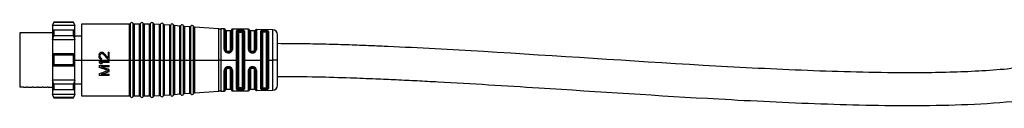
# Model space of a CAD drawing. Header units: millimetres. Extents: x -1015 to 3525, y 357 to 841.
# Tile 3 of 20: x -791 to -595, y 570 to 587. Entities that reach past the tile are written whole.
import ezdxf

# ---------------------------------------------------------------- set-up
doc = ezdxf.new("R2010")
doc.units = ezdxf.units.MM

# ---------------------------------------------------------------- blocks, each defined once
blk = doc.blocks.new('Drawing View2')
at = {"color": 7, "linetype": 'Continuous', "lineweight": 25}
for p, q in [((-206.45, 3.7), (-206.75, 3.2)), ((-206.75, 3.09), (-206.45, 3.64)), ((-206.75, 3.2), (-206.75, 3.09)), ((-202.25, 3.09), (-206.75, 3.09)), ((-206.75, 3.09), (-206.75, 1.95)), ((-206.45, 2.12), (-206.75, 1.95)), ((-202.55, 3.7), (-206.45, 3.7)), ((-206.45, 3.7), (-206.45, 3.64)), ((-202.55, 3.64), (-206.45, 3.64)), ((-206.45, 2.12), (-206.45, 1.5)), ((-202.55, 2.12), (-206.45, 2.12)), ((-202.25, 3.2), (-202.55, 3.7)), ((-202.55, 3.64), (-202.55, 3.7)), ((-202.55, 3.64), (-202.25, 3.09)), ((-202.55, 1.5), (-202.55, 2.12)), ((-202.25, 1.95), (-202.55, 2.12)), ((-202.25, 3.09), (-202.25, 3.2)), ((-202.25, 1.95), (-202.25, 3.09)), ((-191.41, 3.35), (-200.95, 3.35)), ((-200.95, 3.35), (-200.95, -3.8)), ((-191.41, -3.67), (-191.41, 3.35)), ((-191.22, -3.8), (-191.22, 3.47)), ((-190.68, -3.66), (-190.68, 3.47)), ((-189.41, 3.35), (-190.49, 3.35)), ((-190.49, 3.35), (-190.49, -3.66)), ((-189.41, -3.67), (-189.41, 3.35)), ((-189.22, -3.8), (-189.22, 3.47)), ((-188.68, -3.66), (-188.68, 3.47)), ((-187.41, 3.35), (-188.49, 3.35)), ((-188.49, 3.35), (-188.49, -3.66)), ((-187.41, -3.67), (-187.41, 3.35)), ((-187.22, -3.8), (-187.22, 3.47)), ((-186.67, -3.66), (-186.67, 3.45)), ((-185.41, 3.24), (-186.49, 3.32)), ((-186.49, 3.32), (-186.49, -3.66)), ((-185.41, -3.66), (-185.41, 3.24)), ((-185.22, -3.8), (-185.22, 3.35)), ((-184.67, -3.66), (-184.67, 3.31)), ((-183.41, 3.1), (-184.49, 3.18)), ((-184.49, 3.18), (-184.49, -3.66)), ((-183.41, -3.66), (-183.41, 3.1)), ((-183.22, -3.8), (-183.22, 3.2)), ((-182.67, -3.66), (-182.67, 3.17)), ((-181.41, 2.96), (-182.49, 3.03)), ((-182.49, 3.03), (-182.49, -3.66)), ((-181.41, -3.66), (-181.41, 2.96)), ((-181.22, -3.8), (-181.22, 3.06)), ((-180.67, -3.66), (-180.67, 3.02)), ((-179.41, 2.81), (-180.49, 2.89)), ((-180.49, 2.89), (-180.49, -3.66)), ((-179.41, -3.66), (-179.41, 2.81)), ((-179.22, -3.8), (-179.22, 2.92)), ((-178.67, -3.66), (-178.67, 2.88)), ((-173.67, 2.4), (-178.49, 2.75)), ((-178.49, 2.75), (-178.49, -3.66)), ((-173.67, -3.66), (-173.67, 2.4)), ((-172.55, 2.37), (-173.23, 2.39)), ((-173.23, 2.39), (-173.23, -3.66)), ((-172.55, -1.67), (-172.55, 2.37)), ((-172.35, 2.19), (-172.35, -1.73)), ((-171.35, 2), (-172.15, 2)), ((-172.15, 2), (-172.15, -1.8)), ((-171.35, -1.8), (-171.35, 2)), ((-171.15, -1.74), (-171.15, 2.17)), ((-167.73, 2.3), (-170.95, 2.35)), ((-170.95, 2.35), (-170.95, -1.68)), ((-169.45, 1.93), (-169.45, 1.96)), ((-169.25, 1.96), (-169.45, 1.96)), ((-167.73, -1.7), (-167.73, 2.3)), ((-167.54, 2.15), (-167.54, -1.75)), ((-166.55, 2), (-167.35, 2)), ((-167.35, 2), (-167.35, -1.8)), ((-166.55, -1.8), (-166.55, 2)), ((-166.36, -1.75), (-166.36, 2.13)), ((-162.93, 2.22), (-166.17, 2.27)), ((-166.17, 2.27), (-166.17, -1.7)), ((-164.45, 2.09), (-164.65, 2.09)), ((-162.93, -3.8), (-162.93, 2.22)), ((-213.25, 1.6), (-213.25, -9.2)), ((-212.1, 1.6), (-213.25, 1.6)), ((-211.29, 1.6), (-212.1, 1.6)), ((-211.1, 1.6), (-211.29, 1.6)), ((-210.29, 1.6), (-211.1, 1.6)), ((-210.1, 1.6), (-210.29, 1.6)), ((-209.29, 1.6), (-210.1, 1.6)), ((-209.1, 1.6), (-209.29, 1.6)), ((-208.29, 1.6), (-209.1, 1.6)), ((-208.1, 1.6), (-208.29, 1.6)), ((-207.29, 1.6), (-208.1, 1.6)), ((-207.1, 1.6), (-207.29, 1.6)), ((-206.75, 1.6), (-207.1, 1.6)), ((-206.75, 1.95), (-206.75, 0.19)), ((-206.75, 0.19), (-206.45, 1.02)), ((-202.25, 0.19), (-206.75, 0.19)), ((-206.75, 0.19), (-206.75, -2.55)), ((-206.45, 1.5), (-206.45, 1.02)), ((-202.55, 1.02), (-206.45, 1.02)), ((-202.55, 1.02), (-202.55, 1.5)), ((-202.55, 1.02), (-202.25, 0.19)), ((-202.25, 0.19), (-202.25, 1.95)), ((-200.95, 0.93), (-202.25, 0.93)), ((-202.25, -2.55), (-202.25, 0.19)), ((-170.14, -3.8), (-170.14, 1.96)), ((-169.95, -9.4), (-169.95, 1.8)), ((-169.75, 1.64), (-169.75, -9.24)), ((-169.45, 1.93), (-169.25, 1.93)), ((-169.45, 1.74), (-169.25, 1.74)), ((-168.95, -9.24), (-168.95, 1.64)), ((-168.76, 1.79), (-168.76, -3.66)), ((-168.56, 1.93), (-168.56, -3.65)), ((-165.32, -3.8), (-165.32, 1.91)), ((-165.14, -9.39), (-165.14, 1.79)), ((-164.95, 1.67), (-164.95, -3.8)), ((-164.65, 1.93), (-164.65, 1.76)), ((-164.45, 1.92), (-164.65, 1.93)), ((-164.45, 1.76), (-164.65, 1.76)), ((-164.45, 1.92), (-164.45, 1.76)), ((-164.15, -3.8), (-164.15, 1.67)), ((-163.97, 1.78), (-163.97, -3.66)), ((-163.78, 1.89), (-163.78, -3.65)), ((-161.95, -3.8), (-161.95, 1.22)), ((-172.55, -1.67), (-172.53, -1.8)), ((-172.36, -1.81), (-172.35, -1.8)), ((-172.34, -1.83), (-172.36, -1.81)), ((-172.34, -1.83), (-172.35, -1.73)), ((-172.34, -1.8), (-172.34, -1.83)), ((-171.19, -1.93), (-171.17, -1.92)), ((-171.19, -1.93), (-171.17, -1.92)), ((-171.17, -1.88), (-171.18, -1.92)), ((-171.17, -1.88), (-171.18, -1.92)), ((-171.01, -1.95), (-170.95, -1.68)), ((-206.75, -2.55), (-206.75, -5.05)), ((-206.45, -2.87), (-206.75, -2.55)), ((-202.25, -2.55), (-206.75, -2.55)), ((-206.45, -2.87), (-206.45, -3.8)), ((-202.55, -2.87), (-206.45, -2.87)), ((-206.45, -3.8), (-206.45, -4.73)), ((-202.25, -2.55), (-202.55, -2.87)), ((-202.55, -3.8), (-202.55, -2.87)), ((-202.55, -4.73), (-202.55, -3.8)), ((-202.25, -5.05), (-202.25, -2.55)), ((-202.25, -3.8), (-200.95, -3.8)), ((-200.95, -3.8), (-200.95, -10.95)), ((-200.95, -3.8), (-191.41, -3.8)), ((-197.45, -2.86), (-197.45, -3.02)), ((-197.24, -3.07), (-197.24, -2.9)), ((-196.98, -2.23), (-196.9, -2.23)), ((-196.9, -2.48), (-196.98, -2.48)), ((-196.98, -3.69), (-196.98, -3.48)), ((-195.66, -3.73), (-196.73, -2.57)), ((-195.66, -3.4), (-196.6, -2.36)), ((-195.66, -2.23), (-195.66, -3.4)), ((-195.66, -2.23), (-195.45, -2.23)), ((-195.45, -3.73), (-195.66, -3.73)), ((-195.45, -3.73), (-195.45, -2.23)), ((-191.41, -3.8), (-191.41, -3.67)), ((-191.22, -3.8), (-191.41, -3.8)), ((-191.41, -10.95), (-191.41, -3.8)), ((-191.22, -3.8), (-190.95, -3.8)), ((-191.22, -11.07), (-191.22, -3.8)), ((-190.95, -3.8), (-190.68, -3.8)), ((-190.68, -3.8), (-190.68, -3.66)), ((-190.49, -3.8), (-190.68, -3.8)), ((-190.68, -11.07), (-190.68, -3.8)), ((-190.49, -3.66), (-190.49, -3.8)), ((-190.49, -3.8), (-189.41, -3.8)), ((-190.49, -3.8), (-190.49, -10.95)), ((-189.41, -3.8), (-189.41, -3.67)), ((-189.22, -3.8), (-189.41, -3.8)), ((-189.41, -10.95), (-189.41, -3.8)), ((-189.22, -3.8), (-188.95, -3.8)), ((-189.22, -11.07), (-189.22, -3.8)), ((-188.95, -3.8), (-188.68, -3.8)), ((-188.68, -3.8), (-188.68, -3.66)), ((-188.49, -3.8), (-188.68, -3.8)), ((-188.68, -11.07), (-188.68, -3.8)), ((-188.49, -3.66), (-188.49, -3.8)), ((-188.49, -3.8), (-187.41, -3.8)), ((-188.49, -3.8), (-188.49, -10.95)), ((-187.41, -3.8), (-187.41, -3.67)), ((-187.22, -3.8), (-187.41, -3.8)), ((-187.41, -10.95), (-187.41, -3.8)), ((-187.22, -3.8), (-186.95, -3.8)), ((-187.22, -11.07), (-187.22, -3.8)), ((-186.95, -3.8), (-186.67, -3.8)), ((-186.67, -3.8), (-186.67, -3.66)), ((-186.49, -3.8), (-186.67, -3.8)), ((-186.67, -11.05), (-186.67, -3.8)), ((-186.49, -3.66), (-186.49, -3.8)), ((-186.49, -3.8), (-185.41, -3.8)), ((-186.49, -3.8), (-186.49, -10.92)), ((-185.41, -3.8), (-185.41, -3.66)), ((-185.39, -3.8), (-185.41, -3.8)), ((-185.41, -10.84), (-185.41, -3.8)), ((-185.22, -3.8), (-185.39, -3.8)), ((-185.22, -3.8), (-184.95, -3.8)), ((-185.22, -10.95), (-185.22, -3.8)), ((-184.95, -3.8), (-184.67, -3.8)), ((-184.67, -3.8), (-184.67, -3.66)), ((-184.49, -3.8), (-184.67, -3.8)), ((-184.67, -10.91), (-184.67, -3.8)), ((-184.49, -3.66), (-184.49, -3.8)), ((-184.49, -3.8), (-183.41, -3.8)), ((-184.49, -3.8), (-184.49, -10.78)), ((-183.41, -3.8), (-183.41, -3.66)), ((-183.39, -3.8), (-183.41, -3.8)), ((-183.41, -10.7), (-183.41, -3.8)), ((-183.22, -3.8), (-183.39, -3.8)), ((-183.22, -3.8), (-182.95, -3.8)), ((-183.22, -10.8), (-183.22, -3.8)), ((-182.95, -3.8), (-182.67, -3.8)), ((-182.67, -3.8), (-182.67, -3.66)), ((-182.49, -3.8), (-182.67, -3.8)), ((-182.67, -10.77), (-182.67, -3.8)), ((-182.49, -3.66), (-182.49, -3.8)), ((-182.49, -3.8), (-181.41, -3.8)), ((-182.49, -3.8), (-182.49, -10.63)), ((-181.41, -3.8), (-181.41, -3.66)), ((-181.39, -3.8), (-181.41, -3.8)), ((-181.41, -10.56), (-181.41, -3.8)), ((-181.22, -3.8), (-181.39, -3.8)), ((-181.22, -3.8), (-180.95, -3.8)), ((-181.22, -10.66), (-181.22, -3.8)), ((-180.95, -3.8), (-180.67, -3.8)), ((-180.67, -3.8), (-180.67, -3.66)), ((-180.49, -3.8), (-180.67, -3.8)), ((-180.67, -10.62), (-180.67, -3.8)), ((-180.49, -3.66), (-180.49, -3.8)), ((-180.49, -3.8), (-179.41, -3.8)), ((-180.49, -3.8), (-180.49, -10.49)), ((-179.41, -3.8), (-179.41, -3.66)), ((-179.39, -3.8), (-179.41, -3.8)), ((-179.41, -10.41), (-179.41, -3.8)), ((-179.22, -3.8), (-179.39, -3.8)), ((-179.22, -3.8), (-178.95, -3.8)), ((-179.22, -10.52), (-179.22, -3.8)), ((-178.95, -3.8), (-178.67, -3.8)), ((-178.67, -3.8), (-178.67, -3.66)), ((-178.49, -3.8), (-178.67, -3.8)), ((-178.67, -10.48), (-178.67, -3.8)), ((-178.49, -3.66), (-178.49, -3.8)), ((-178.49, -3.8), (-173.67, -3.8)), ((-178.49, -3.8), (-178.49, -10.35)), ((-173.67, -3.8), (-173.67, -3.66)), ((-173.23, -3.8), (-173.67, -3.8)), ((-173.67, -10), (-173.67, -3.8)), ((-173.23, -3.66), (-173.23, -3.8)), ((-173.23, -3.8), (-170.14, -3.8)), ((-173.23, -3.8), (-173.23, -9.99)), ((-171.93, -2.21), (-171.85, -2.22)), ((-171.65, -2.09), (-171.85, -2.09)), ((-171.85, -2.23), (-171.65, -2.23)), ((-171.65, -2.22), (-171.54, -2.21)), ((-171.35, -2.12), (-171.33, -2.11)), ((-170.14, -9.56), (-170.14, -3.8)), ((-168.76, -3.66), (-168.76, -9.39)), ((-168.56, -3.65), (-168.56, -3.8)), ((-168.56, -3.8), (-165.32, -3.8)), ((-168.56, -3.8), (-168.56, -9.53)), ((-166.85, -2.09), (-167.05, -2.09)), ((-167.05, -2.23), (-166.85, -2.23)), ((-167.05, -2.38), (-166.85, -2.38)), ((-165.32, -9.51), (-165.32, -3.8)), ((-164.95, -3.8), (-164.95, -9.27)), ((-164.15, -9.27), (-164.15, -3.8)), ((-163.97, -3.66), (-163.97, -9.38)), ((-163.78, -3.65), (-163.78, -3.8)), ((-163.78, -3.8), (-162.93, -3.8)), ((-163.78, -3.8), (-163.78, -9.49)), ((-162.93, -3.93), (-162.93, -3.8)), ((-161.95, -3.8), (-162.93, -3.8)), ((-161.95, -8.82), (-161.95, -3.8)), ((-206.75, -5.05), (-206.45, -4.73)), ((-202.25, -5.05), (-206.75, -5.05)), ((-206.75, -5.05), (-206.75, -7.79)), ((-202.55, -4.73), (-206.45, -4.73)), ((-202.55, -4.73), (-202.25, -5.05)), ((-202.25, -7.79), (-202.25, -5.05)), ((-197.45, -4.07), (-195.45, -4.07)), ((-197.45, -4.07), (-197.45, -4.32)), ((-197.45, -4.9), (-195.45, -4.9)), ((-197.45, -4.9), (-197.45, -5.27)), ((-196.81, -4.57), (-197.15, -4.57)), ((-195.45, -4.32), (-197.11, -4.32)), ((-195.45, -5.15), (-197.02, -5.15)), ((-195.45, -4.32), (-195.45, -4.07)), ((-195.45, -5.15), (-195.45, -4.9)), ((-195.45, -6.07), (-195.45, -5.73)), ((-172.53, -5.72), (-172.55, -5.86)), ((-172.55, -9.97), (-172.55, -5.86)), ((-172.34, -5.7), (-172.36, -5.72)), ((-172.34, -5.7), (-172.36, -5.72)), ((-172.34, -5.73), (-172.36, -5.71)), ((-172.35, -5.8), (-172.34, -5.7)), ((-172.35, -5.8), (-172.35, -9.79)), ((-172.34, -5.7), (-172.34, -5.72)), ((-172.14, -5.4), (-172.18, -5.43)), ((-172.15, -5.73), (-172.15, -9.6)), ((-171.85, -5.31), (-171.93, -5.31)), ((-171.65, -5.3), (-171.85, -5.3)), ((-171.85, -5.44), (-171.65, -5.44)), ((-171.54, -5.32), (-171.65, -5.31)), ((-171.33, -5.42), (-171.35, -5.4)), ((-171.35, -9.6), (-171.35, -5.73)), ((-171.2, -5.59), (-171.18, -5.6)), ((-171.2, -5.59), (-171.18, -5.6)), ((-171.18, -5.6), (-171.18, -5.64)), ((-171.18, -5.64), (-171.18, -5.63)), ((-171.15, -9.77), (-171.15, -5.79)), ((-170.95, -5.85), (-170.95, -9.95)), ((-167.73, -9.9), (-167.73, -5.83)), ((-167.54, -5.78), (-167.54, -9.75)), ((-167.35, -5.73), (-167.35, -9.6)), ((-166.85, -5.14), (-167.05, -5.14)), ((-166.85, -5.3), (-167.05, -5.3)), ((-167.05, -5.31), (-167.05, -5.3)), ((-167.05, -5.44), (-166.85, -5.44)), ((-166.55, -9.6), (-166.55, -5.73)), ((-166.36, -9.73), (-166.36, -5.78)), ((-166.17, -5.82), (-166.17, -9.87)), ((-162.93, -9.82), (-162.93, -3.93)), ((-202.25, -7.79), (-206.75, -7.79)), ((-206.45, -8.62), (-206.75, -7.79)), ((-206.75, -7.79), (-206.75, -9.55)), ((-202.25, -7.79), (-202.55, -8.62)), ((-202.25, -9.55), (-202.25, -7.79)), ((-197.45, -6.52), (-197.45, -6.9)), ((-195.45, -6.9), (-197.45, -6.9)), ((-197.02, -6.65), (-195.45, -6.65)), ((-195.45, -6.9), (-195.45, -6.65)), ((-212.49, -9.2), (-213.25, -9.2)), ((-212.49, -9.2), (-211.9, -9.2)), ((-211.6, -9.2), (-211.9, -9.2)), ((-211.6, -9.2), (-210.79, -9.2)), ((-210.6, -9.2), (-210.79, -9.2)), ((-210.6, -9.2), (-209.79, -9.2)), ((-209.6, -9.2), (-209.79, -9.2)), ((-209.6, -9.2), (-208.79, -9.2)), ((-208.6, -9.2), (-208.79, -9.2)), ((-208.6, -9.2), (-207.79, -9.2)), ((-207.6, -9.2), (-207.79, -9.2)), ((-207.6, -9.2), (-206.75, -9.2)), ((-206.75, -9.55), (-206.45, -9.72)), ((-206.75, -9.55), (-206.75, -10.69)), ((-202.55, -8.62), (-206.45, -8.62)), ((-206.45, -8.62), (-206.45, -9.1)), ((-206.45, -9.1), (-206.45, -9.72)), ((-202.55, -9.72), (-206.45, -9.72)), ((-202.55, -9.1), (-202.55, -8.62)), ((-202.55, -9.72), (-202.55, -9.1)), ((-202.55, -9.72), (-202.25, -9.55)), ((-202.25, -8.52), (-200.95, -8.52)), ((-202.25, -10.69), (-202.25, -9.55)), ((-172.15, -9.6), (-171.35, -9.6)), ((-169.25, -9.34), (-169.45, -9.34)), ((-169.45, -9.56), (-169.45, -9.53)), ((-169.25, -9.53), (-169.45, -9.53)), ((-169.45, -9.56), (-169.25, -9.56)), ((-169.25, -9.53), (-169.25, -9.56)), ((-167.35, -9.6), (-166.55, -9.6)), ((-164.65, -9.36), (-164.45, -9.36)), ((-164.65, -9.53), (-164.65, -9.36)), ((-164.65, -9.53), (-164.45, -9.52)), ((-164.65, -9.69), (-164.45, -9.69)), ((-164.45, -9.52), (-164.45, -9.36)), ((-202.25, -10.69), (-206.75, -10.69)), ((-206.45, -11.24), (-206.75, -10.69)), ((-206.75, -10.69), (-206.75, -10.8)), ((-206.75, -10.8), (-206.45, -11.3)), ((-206.45, -11.24), (-206.45, -11.3)), ((-202.55, -11.24), (-206.45, -11.24)), ((-206.45, -11.3), (-202.55, -11.3)), ((-202.25, -10.69), (-202.55, -11.24)), ((-202.55, -11.3), (-202.25, -10.8)), ((-202.55, -11.3), (-202.55, -11.24)), ((-202.25, -10.8), (-202.25, -10.69)), ((-200.95, -10.95), (-191.41, -10.95)), ((-190.49, -10.95), (-189.41, -10.95)), ((-188.49, -10.95), (-187.41, -10.95)), ((-186.49, -10.92), (-185.41, -10.84)), ((-184.49, -10.78), (-183.41, -10.7)), ((-182.49, -10.63), (-181.41, -10.56)), ((-180.49, -10.49), (-179.41, -10.41)), ((-178.49, -10.35), (-173.67, -10)), ((-173.23, -9.99), (-172.55, -9.97)), ((-170.95, -9.95), (-167.73, -9.9)), ((-166.17, -9.87), (-162.93, -9.82))]:
    blk.add_line(p, q, dxfattribs=at)
at = {"color": 7, "linetype": 'Continuous', "lineweight": 25, "flags": 128}
for points in [[(-169.25, 2.15), (-169.36, 2.16), (-169.45, 2.16)], [(-171.85, -2.38), (-171.73, -2.38), (-171.65, -2.38)], [(-171.65, -5.14), (-171.76, -5.14), (-171.85, -5.14)], [(-169.45, -9.76), (-169.33, -9.75), (-169.25, -9.75)]]:
    blk.add_lwpolyline(points, dxfattribs=at)
at = {"color": 7, "linetype": 'Continuous', "lineweight": 25}
for centre, radius, start, end in [((-191.41, 3.55), 0.2, 270, 336.4218), ((-190.95, 3.35), 0.3, 23.5782, 156.4218), ((-190.49, 3.55), 0.2, 203.5782, 270), ((-189.41, 3.55), 0.2, 270, 336.4218), ((-188.95, 3.35), 0.3, 23.5782, 156.4218), ((-188.49, 3.55), 0.2, 203.5782, 270), ((-187.41, 3.55), 0.2, 270, 336.4218), ((-186.95, 3.35), 0.3, 19.5063, 156.4218), ((-186.48, 3.52), 0.2, 199.5063, 265.9282), ((-185.39, 3.44), 0.2, 265.9282, 332.35), ((-184.95, 3.21), 0.3, 19.5063, 152.35), ((-184.48, 3.37), 0.2, 199.5063, 265.9282), ((-183.39, 3.3), 0.2, 265.9282, 332.35), ((-182.95, 3.07), 0.3, 19.5063, 152.35), ((-182.48, 3.23), 0.2, 199.5063, 265.9282), ((-181.39, 3.15), 0.2, 265.9282, 332.35), ((-180.95, 2.92), 0.3, 19.5063, 152.35), ((-180.48, 3.09), 0.2, 199.5063, 265.9282), ((-179.39, 3.01), 0.2, 265.9282, 332.35), ((-178.95, 2.78), 0.3, 19.5063, 152.35), ((-178.48, 2.95), 0.2, 199.5063, 265.9282), ((-173.1, 10.38), 8, 265.9282, 269.0586), ((-172.55, 2.17), 0.2, 3.7061, 89.0586), ((-172.15, 2.2), 0.2, 183.7061, 270), ((-171.35, 2.2), 0.2, 270, 352.5192), ((-170.95, 2.15), 0.2, 89.0586, 172.5192), ((-167.74, 2.1), 0.2, 15.2108, 89.0586), ((-167.35, 2.2), 0.2, 195.2108, 270), ((-166.55, 2.2), 0.2, 270, 340.936), ((-166.17, 2.07), 0.2, 89.0586, 160.936), ((-162.95, 1.22), 1, 0, 89.0586), ((-172.55, -9.77), 0.2, 270.9414, 356.2939), ((-172.15, -9.8), 0.2, 90, 176.2939), ((-171.35, -9.8), 0.2, 7.4808, 90), ((-170.95, -9.75), 0.2, 187.4808, 270.9414), ((-167.74, -9.7), 0.2, 270.9414, 344.7892), ((-167.35, -9.8), 0.2, 90, 164.7892), ((-166.55, -9.8), 0.2, 19.064, 90), ((-166.17, -9.67), 0.2, 199.064, 270.9414), ((-162.95, -8.82), 1, 270.9414, 0), ((-191.41, -11.15), 0.2, 23.5782, 90), ((-190.95, -10.95), 0.3, 203.5782, 336.4218), ((-190.49, -11.15), 0.2, 90, 156.4218), ((-189.41, -11.15), 0.2, 23.5782, 90), ((-188.95, -10.95), 0.3, 203.5782, 336.4218), ((-188.49, -11.15), 0.2, 90, 156.4218), ((-187.41, -11.15), 0.2, 23.5782, 90), ((-186.95, -10.95), 0.3, 203.5782, 340.4937), ((-186.48, -11.12), 0.2, 94.0718, 160.4937), ((-185.39, -11.04), 0.2, 27.65, 94.0718), ((-184.95, -10.81), 0.3, 207.65, 340.4937), ((-184.48, -10.97), 0.2, 94.0718, 160.4937), ((-183.39, -10.9), 0.2, 27.65, 94.0718), ((-182.95, -10.67), 0.3, 207.65, 340.4937), ((-182.48, -10.83), 0.2, 94.0718, 160.4937), ((-181.39, -10.75), 0.2, 27.65, 94.0718), ((-180.95, -10.52), 0.3, 207.65, 340.4937), ((-180.48, -10.69), 0.2, 94.0718, 160.4937), ((-179.39, -10.61), 0.2, 27.65, 94.0718), ((-178.95, -10.38), 0.3, 207.65, 340.4937), ((-178.48, -10.55), 0.2, 94.0718, 160.4937), ((-173.1, -17.98), 8, 90.9414, 94.0718)]:
    blk.add_arc(centre, radius, start, end, dxfattribs=at)
for points, knots in [([(-170.03, 2.08), (-170.06, 2.06), (-170.13, 2.03), (-170.14, 1.98), (-170.14, 1.96)], [0, 0, 0, 0, 0.485244, 1, 1, 1, 1]), ([(-169.45, 2.16), (-169.5, 2.16), (-169.62, 2.16), (-169.78, 2.14), (-169.92, 2.12), (-169.99, 2.09), (-170.03, 2.08)], [0, 0, 0, 0, 0.244679, 0.489815, 0.743445, 1, 1, 1, 1]), ([(-169.86, 1.89), (-169.87, 1.91), (-169.88, 1.96), (-169.92, 2.02), (-169.97, 2.06), (-170.01, 2.08), (-170.03, 2.08)], [0, 0, 0, 0, 0.242212, 0.500005, 0.757794, 1, 1, 1, 1]), ([(-169.86, 1.89), (-169.84, 1.9), (-169.79, 1.93), (-169.69, 1.95), (-169.57, 1.96), (-169.49, 1.96), (-169.45, 1.96)], [0, 0, 0, 0, 0.250656, 0.499639, 0.748804, 1, 1, 1, 1]), ([(-168.8, 2.1), (-168.87, 2.12), (-169, 2.14), (-169.17, 2.15), (-169.25, 2.15)], [0, 0, 0, 0, 0.506474, 1, 1, 1, 1]), ([(-169.25, 1.96), (-169.19, 1.96), (-169.07, 1.95), (-168.98, 1.92), (-168.93, 1.91)], [0, 0, 0, 0, 0.498405, 1, 1, 1, 1]), ([(-169.25, 1.96), (-169.25, 1.95), (-169.25, 1.95), (-169.25, 1.94), (-169.25, 1.93)], [0, 0, 0, 0, 0.560028, 1, 1, 1, 1]), ([(-168.93, 1.91), (-168.93, 1.93), (-168.92, 1.98), (-168.89, 2.04), (-168.85, 2.08), (-168.82, 2.1), (-168.8, 2.1)], [0, 0, 0, 0, 0.242406, 0.499997, 0.757589, 1, 1, 1, 1]), ([(-168.56, 1.93), (-168.56, 1.95), (-168.57, 1.99), (-168.62, 2.03), (-168.69, 2.07), (-168.77, 2.09), (-168.8, 2.1)], [0, 0, 0, 0, 0.245982, 0.506182, 0.763262, 1, 1, 1, 1]), ([(-164.65, 2.09), (-164.73, 2.09), (-164.86, 2.09), (-165.02, 2.07), (-165.16, 2.05), (-165.29, 2), (-165.31, 1.94), (-165.32, 1.91)], [0, 0, 0, 0, 0.239085, 0.362958, 0.487455, 0.74218, 1, 1, 1, 1]), ([(-164.65, 1.93), (-164.65, 1.94), (-164.65, 1.98), (-164.65, 2.03), (-164.65, 2.07), (-164.65, 2.09), (-164.65, 2.09)], [0, 0, 0, 0, 0.244222, 0.499941, 0.755691, 1, 1, 1, 1]), ([(-163.78, 1.89), (-163.79, 1.91), (-163.81, 1.96), (-163.89, 2), (-163.98, 2.03), (-164.08, 2.06), (-164.24, 2.08), (-164.36, 2.09), (-164.45, 2.09)], [0, 0, 0, 0, 0.247774, 0.377676, 0.510624, 0.642416, 0.769734, 1, 1, 1, 1]), ([(-164.45, 1.92), (-164.45, 1.94), (-164.45, 1.98), (-164.45, 2.03), (-164.45, 2.07), (-164.45, 2.08), (-164.45, 2.09)], [0, 0, 0, 0, 0.251195, 0.500058, 0.748854, 1, 1, 1, 1]), ([(-169.95, 1.8), (-169.94, 1.82), (-169.94, 1.85), (-169.89, 1.88), (-169.86, 1.89)], [0, 0, 0, 0, 0.50107, 1, 1, 1, 1]), ([(-169.86, 1.89), (-169.84, 1.9), (-169.79, 1.91), (-169.68, 1.92), (-169.57, 1.93), (-169.49, 1.93), (-169.45, 1.93)], [0, 0, 0, 0, 0.25654, 0.508433, 0.756104, 1, 1, 1, 1]), ([(-169.75, 1.64), (-169.74, 1.66), (-169.73, 1.69), (-169.65, 1.72), (-169.55, 1.74), (-169.48, 1.74), (-169.45, 1.74)], [0, 0, 0, 0, 0.286333, 0.566645, 0.783294, 1, 1, 1, 1]), ([(-169.25, 1.93), (-169.19, 1.93), (-169.08, 1.93), (-168.98, 1.92), (-168.93, 1.91)], [0, 0, 0, 0, 0.4966643, 1, 1, 1, 1]), ([(-169.25, 1.74), (-169.21, 1.74), (-169.12, 1.74), (-169.02, 1.71), (-168.96, 1.68), (-168.95, 1.66), (-168.95, 1.64)], [0, 0, 0, 0, 0.275977, 0.551671, 0.772108, 1, 1, 1, 1]), ([(-168.93, 1.91), (-168.91, 1.9), (-168.85, 1.89), (-168.8, 1.86), (-168.76, 1.83), (-168.76, 1.8), (-168.76, 1.79)], [0, 0, 0, 0, 0.2489976, 0.4988299, 0.7491572, 1, 1, 1, 1]), ([(-165.14, 1.79), (-165.13, 1.81), (-165.12, 1.85), (-165, 1.9), (-164.87, 1.92), (-164.75, 1.93), (-164.68, 1.93), (-164.65, 1.93)], [0, 0, 0, 0, 0.251106, 0.500918, 0.749973, 0.874947, 1, 1, 1, 1]), ([(-164.65, 1.76), (-164.69, 1.76), (-164.77, 1.76), (-164.87, 1.74), (-164.94, 1.71), (-164.95, 1.68), (-164.95, 1.67)], [0, 0, 0, 0, 0.244541, 0.494439, 0.747625, 1, 1, 1, 1]), ([(-164.45, 1.92), (-164.39, 1.92), (-164.26, 1.92), (-164.1, 1.89), (-163.99, 1.84), (-163.98, 1.8), (-163.97, 1.78)], [0, 0, 0, 0, 0.2487188, 0.4980884, 0.748561, 1, 1, 1, 1]), ([(-164.15, 1.67), (-164.15, 1.68), (-164.16, 1.71), (-164.23, 1.74), (-164.33, 1.76), (-164.41, 1.76), (-164.45, 1.76)], [0, 0, 0, 0, 0.25191, 0.506201, 0.756885, 1, 1, 1, 1]), ([(0, 0), (-0.01, -0.15), (-0.04, -0.45), (-0.43, -1.12), (-1.32, -1.84), (-2.55, -2.54), (-5.31, -3.69), (-9.6, -4.7), (-15.39, -5.5), (-21.08, -5.96), (-26.8, -6.23), (-32.52, -6.35), (-42.85, -6.37), (-57.79, -5.92), (-85.39, -4.48), (-109.66, -2.78), (-130.56, -1.58), (-137.88, -1.21), (-143.2, -0.98), (-146.87, -0.84), (-151.28, -0.7), (-156.4, -0.58), (-160.03, -0.56), (-161.95, -0.55)], [0, 0, 0, 0, 0.002741, 0.005502, 0.013907, 0.023316, 0.031352, 0.068697, 0.103541, 0.138447, 0.173425, 0.208369, 0.243245, 0.36282, 0.482252, 0.749773, 0.808606, 0.866047, 0.883991, 0.906173, 0.933346, 0.964901, 1, 1, 1, 1]), ([(-161.95, -7.05), (-159.33, -7.07), (-154.5, -7.11), (-147.99, -7.3), (-142.75, -7.51), (-138.34, -7.7), (-134.2, -7.91), (-124.73, -8.41), (-104.73, -9.65), (-79.37, -11.34), (-53.89, -12.59), (-36.92, -12.97), (-23.37, -12.66), (-14.92, -12.03), (-8.34, -11.05), (-4.43, -10.15), (-1.28, -9.09), (0.91, -8.11), (2.96, -6.81), (4.66, -5.25), (5.83, -3.41), (6.41, -1.56), (6.47, -0.53), (6.5, 0)], [0, 0, 0, 0, 0.045228, 0.08332, 0.112265, 0.135706, 0.159565, 0.183811, 0.299216, 0.505221, 0.622307, 0.739359, 0.797866, 0.856266, 0.885308, 0.912613, 0.925295, 0.942628, 0.953894, 0.966943, 0.982236, 0.990834, 1, 1, 1, 1]), ([(-172.36, -1.81), (-172.37, -1.8), (-172.4, -1.79), (-172.46, -1.79), (-172.51, -1.8), (-172.53, -1.8)], [0, 0, 0, 0, 0.341139, 0.682276, 1, 1, 1, 1]), ([(-171.85, -2.38), (-171.93, -2.37), (-172.09, -2.36), (-172.3, -2.23), (-172.46, -2.04), (-172.51, -1.88), (-172.53, -1.8)], [0, 0, 0, 0, 0.239621, 0.485413, 0.736282, 1, 1, 1, 1]), ([(-171.85, -2.23), (-171.91, -2.22), (-172.03, -2.21), (-172.18, -2.12), (-172.29, -1.99), (-172.32, -1.88), (-172.34, -1.83)], [0, 0, 0, 0, 0.249725, 0.496887, 0.739826, 1, 1, 1, 1]), ([(-171.85, -2.09), (-171.89, -2.08), (-171.98, -2.07), (-172.08, -1.99), (-172.14, -1.9), (-172.15, -1.83), (-172.15, -1.8)], [0, 0, 0, 0, 0.275977, 0.551671, 0.772108, 1, 1, 1, 1]), ([(-171.35, -1.8), (-171.36, -1.84), (-171.37, -1.92), (-171.45, -2.02), (-171.55, -2.08), (-171.62, -2.08), (-171.65, -2.09)], [0, 0, 0, 0, 0.2863334, 0.5666446, 0.7832944, 1, 1, 1, 1]), ([(-171.19, -1.93), (-171.22, -1.97), (-171.26, -2.06), (-171.37, -2.15), (-171.51, -2.22), (-171.6, -2.22), (-171.65, -2.23)], [0, 0, 0, 0, 0.257979, 0.509232, 0.755839, 1, 1, 1, 1]), ([(-171.65, -2.38), (-171.58, -2.38), (-171.45, -2.36), (-171.26, -2.27), (-171.11, -2.14), (-171.04, -2.02), (-171.01, -1.95)], [0, 0, 0, 0, 0.24118, 0.484217, 0.736021, 1, 1, 1, 1]), ([(-171.15, -1.74), (-171.15, -1.77), (-171.16, -1.84), (-171.18, -1.9), (-171.19, -1.93)], [0, 0, 0, 0, 0.5009524, 1, 1, 1, 1]), ([(-171.17, -1.92), (-171.16, -1.92), (-171.14, -1.92), (-171.07, -1.93), (-171.03, -1.95), (-171.01, -1.95)], [0, 0, 0, 0, 0.340849, 0.681696, 1, 1, 1, 1]), ([(-167.73, -1.7), (-167.72, -1.78), (-167.71, -1.92), (-167.62, -2.08), (-167.51, -2.22), (-167.35, -2.32), (-167.18, -2.37), (-167.09, -2.38), (-167.05, -2.38)], [0, 0, 0, 0, 0.249761, 0.383741, 0.512149, 0.756159, 0.878095, 1, 1, 1, 1]), ([(-167.05, -2.23), (-167.08, -2.23), (-167.15, -2.22), (-167.27, -2.18), (-167.41, -2.09), (-167.52, -1.93), (-167.54, -1.81), (-167.54, -1.75)], [0, 0, 0, 0, 0.124869, 0.250002, 0.498994, 0.749016, 1, 1, 1, 1]), ([(-167.05, -2.09), (-167.09, -2.08), (-167.18, -2.07), (-167.28, -1.99), (-167.34, -1.9), (-167.35, -1.83), (-167.35, -1.8)], [0, 0, 0, 0, 0.2759772, 0.551671, 0.772108, 1, 1, 1, 1]), ([(-166.85, -2.38), (-166.75, -2.37), (-166.55, -2.34), (-166.33, -2.16), (-166.19, -1.94), (-166.18, -1.78), (-166.17, -1.7)], [0, 0, 0, 0, 0.2674354, 0.5451285, 0.7715872, 1, 1, 1, 1]), ([(-166.36, -1.75), (-166.37, -1.81), (-166.38, -1.93), (-166.49, -2.09), (-166.63, -2.18), (-166.75, -2.22), (-166.82, -2.23), (-166.85, -2.23)], [0, 0, 0, 0, 0.25154, 0.501516, 0.750497, 0.875418, 1, 1, 1, 1]), ([(-166.55, -1.8), (-166.56, -1.84), (-166.57, -1.92), (-166.65, -2.02), (-166.75, -2.08), (-166.82, -2.08), (-166.85, -2.09)], [0, 0, 0, 0, 0.286333, 0.566645, 0.783294, 1, 1, 1, 1]), ([(-197.45, -2.86), (-197.44, -2.81), (-197.43, -2.73), (-197.41, -2.64), (-197.41, -2.61)], [0, 0, 0, 0, 0.559996, 1, 1, 1, 1]), ([(-197.41, -3.32), (-197.42, -3.26), (-197.43, -3.16), (-197.44, -3.07), (-197.45, -3.02)], [0, 0, 0, 0, 0.559994, 1, 1, 1, 1]), ([(-197.41, -2.61), (-197.39, -2.58), (-197.36, -2.52), (-197.33, -2.47), (-197.32, -2.44)], [0, 0, 0, 0, 0.559998, 1, 1, 1, 1]), ([(-197.32, -3.48), (-197.34, -3.45), (-197.37, -3.4), (-197.39, -3.34), (-197.41, -3.32)], [0, 0, 0, 0, 0.5599985, 1, 1, 1, 1]), ([(-197.32, -2.44), (-197.29, -2.41), (-197.23, -2.35), (-197.18, -2.3), (-197.15, -2.27)], [0, 0, 0, 0, 0.559999, 1, 1, 1, 1]), ([(-197.15, -3.65), (-197.18, -3.62), (-197.24, -3.56), (-197.3, -3.51), (-197.32, -3.48)], [0, 0, 0, 0, 0.559999, 1, 1, 1, 1]), ([(-197.24, -2.9), (-197.23, -2.86), (-197.22, -2.79), (-197.2, -2.72), (-197.19, -2.69)], [0, 0, 0, 0, 0.559997, 1, 1, 1, 1]), ([(-197.19, -3.27), (-197.2, -3.24), (-197.22, -3.17), (-197.23, -3.1), (-197.24, -3.07)], [0, 0, 0, 0, 0.5599971, 1, 1, 1, 1]), ([(-197.19, -2.69), (-197.18, -2.67), (-197.15, -2.63), (-197.12, -2.58), (-197.11, -2.57)], [0, 0, 0, 0, 0.559999, 1, 1, 1, 1]), ([(-197.11, -3.4), (-197.13, -3.38), (-197.15, -3.33), (-197.18, -3.29), (-197.19, -3.27)], [0, 0, 0, 0, 0.559999, 1, 1, 1, 1]), ([(-197.15, -2.27), (-197.12, -2.27), (-197.06, -2.25), (-197.01, -2.24), (-196.98, -2.23)], [0, 0, 0, 0, 0.56, 1, 1, 1, 1]), ([(-196.98, -3.69), (-197.01, -3.68), (-197.07, -3.67), (-197.13, -3.66), (-197.15, -3.65)], [0, 0, 0, 0, 0.56, 1, 1, 1, 1]), ([(-197.11, -2.57), (-197.09, -2.55), (-197.04, -2.52), (-197, -2.5), (-196.98, -2.48)], [0, 0, 0, 0, 0.56, 1, 1, 1, 1]), ([(-197.11, -3.4), (-197.09, -3.42), (-197.04, -3.44), (-197, -3.47), (-196.98, -3.48)], [0, 0, 0, 0, 0.56, 1, 1, 1, 1]), ([(-196.9, -2.23), (-196.87, -2.24), (-196.81, -2.25), (-196.75, -2.27), (-196.73, -2.27)], [0, 0, 0, 0, 0.56, 1, 1, 1, 1]), ([(-196.73, -2.57), (-196.76, -2.55), (-196.82, -2.52), (-196.87, -2.5), (-196.9, -2.48)], [0, 0, 0, 0, 0.5599999, 1, 1, 1, 1]), ([(-196.6, -2.36), (-196.62, -2.34), (-196.67, -2.31), (-196.71, -2.29), (-196.73, -2.27)], [0, 0, 0, 0, 0.56, 1, 1, 1, 1]), ([(-172.14, -2.13), (-172.13, -2.14), (-172.11, -2.16), (-172.08, -2.17), (-172.06, -2.18)], [0, 0, 0, 0, 0.420571, 1, 1, 1, 1]), ([(-171.65, -2.09), (-171.65, -2.11), (-171.65, -2.15), (-171.65, -2.19), (-171.65, -2.22), (-171.65, -2.22), (-171.65, -2.22)], [0, 0, 0, 0, 0.31219, 0.624381, 0.936571, 1, 1, 1, 1]), ([(-167.29, -2.17), (-167.26, -2.18), (-167.21, -2.2), (-167.13, -2.22), (-167.07, -2.22), (-167.05, -2.22)], [0, 0, 0, 0, 0.329875, 0.667478, 1, 1, 1, 1]), ([(-167.05, -2.38), (-167.05, -2.36), (-167.05, -2.32), (-167.05, -2.27), (-167.05, -2.24), (-167.05, -2.23), (-167.05, -2.23)], [0, 0, 0, 0, 0.24324, 0.500063, 0.756851, 1, 1, 1, 1]), ([(-166.85, -2.38), (-166.85, -2.36), (-166.85, -2.32), (-166.85, -2.27), (-166.85, -2.24), (-166.85, -2.23), (-166.85, -2.23)], [0, 0, 0, 0, 0.251401, 0.499942, 0.748554, 1, 1, 1, 1]), ([(-197.15, -4.57), (-197.21, -4.52), (-197.31, -4.44), (-197.41, -4.35), (-197.45, -4.32)], [0, 0, 0, 0, 0.559998, 1, 1, 1, 1]), ([(-195.66, -5.9), (-196, -5.78), (-196.59, -5.58), (-197.19, -5.37), (-197.45, -5.27)], [0, 0, 0, 0, 0.559996, 1, 1, 1, 1]), ([(-196.81, -4.57), (-196.87, -4.52), (-196.97, -4.44), (-197.07, -4.35), (-197.11, -4.32)], [0, 0, 0, 0, 0.559998, 1, 1, 1, 1]), ([(-195.45, -5.73), (-195.74, -5.62), (-196.27, -5.43), (-196.79, -5.24), (-197.02, -5.15)], [0, 0, 0, 0, 0.559996, 1, 1, 1, 1]), ([(-171.85, -5.14), (-171.93, -5.15), (-172.08, -5.17), (-172.29, -5.29), (-172.46, -5.48), (-172.51, -5.64), (-172.53, -5.72)], [0, 0, 0, 0, 0.241569, 0.481567, 0.731543, 1, 1, 1, 1]), ([(-172.36, -5.72), (-172.37, -5.72), (-172.4, -5.73), (-172.46, -5.73), (-172.51, -5.72), (-172.53, -5.72)], [0, 0, 0, 0, 0.341134, 0.682273, 1, 1, 1, 1]), ([(-172.34, -5.7), (-172.32, -5.64), (-172.29, -5.54), (-172.18, -5.41), (-172.03, -5.32), (-171.91, -5.31), (-171.85, -5.3)], [0, 0, 0, 0, 0.2590408, 0.5026657, 0.7495689, 1, 1, 1, 1]), ([(-172.15, -5.73), (-172.14, -5.69), (-172.13, -5.61), (-172.05, -5.51), (-171.95, -5.45), (-171.88, -5.45), (-171.85, -5.44)], [0, 0, 0, 0, 0.285261, 0.56524, 0.782325, 1, 1, 1, 1]), ([(-171.01, -5.56), (-171.05, -5.5), (-171.11, -5.38), (-171.27, -5.25), (-171.45, -5.16), (-171.58, -5.15), (-171.65, -5.14)], [0, 0, 0, 0, 0.2647918, 0.5171041, 0.7605157, 1, 1, 1, 1]), ([(-171.65, -5.3), (-171.6, -5.3), (-171.51, -5.31), (-171.38, -5.37), (-171.27, -5.47), (-171.22, -5.55), (-171.2, -5.59)], [0, 0, 0, 0, 0.245905, 0.493255, 0.743998, 1, 1, 1, 1]), ([(-171.65, -5.44), (-171.61, -5.45), (-171.52, -5.46), (-171.42, -5.54), (-171.36, -5.63), (-171.35, -5.7), (-171.35, -5.73)], [0, 0, 0, 0, 0.276915, 0.553061, 0.773142, 1, 1, 1, 1]), ([(-171.2, -5.59), (-171.18, -5.62), (-171.16, -5.69), (-171.15, -5.76), (-171.15, -5.79)], [0, 0, 0, 0, 0.499485, 1, 1, 1, 1]), ([(-171.18, -5.6), (-171.17, -5.6), (-171.14, -5.6), (-171.08, -5.59), (-171.04, -5.57), (-171.01, -5.56)], [0, 0, 0, 0, 0.340855, 0.681708, 1, 1, 1, 1]), ([(-170.95, -5.85), (-170.95, -5.79), (-170.96, -5.69), (-171, -5.6), (-171.01, -5.56)], [0, 0, 0, 0, 0.552005, 1, 1, 1, 1]), ([(-167.05, -5.14), (-167.15, -5.16), (-167.35, -5.18), (-167.57, -5.37), (-167.71, -5.59), (-167.72, -5.75), (-167.73, -5.83)], [0, 0, 0, 0, 0.267548, 0.5453, 0.771617, 1, 1, 1, 1]), ([(-167.54, -5.78), (-167.54, -5.72), (-167.52, -5.6), (-167.42, -5.45), (-167.33, -5.39), (-167.29, -5.37)], [0, 0, 0, 0, 0.376243, 0.750434, 1, 1, 1, 1]), ([(-167.35, -5.73), (-167.34, -5.69), (-167.33, -5.61), (-167.25, -5.51), (-167.15, -5.45), (-167.08, -5.45), (-167.05, -5.44)], [0, 0, 0, 0, 0.285261, 0.56524, 0.782325, 1, 1, 1, 1]), ([(-167.29, -5.37), (-167.28, -5.36), (-167.23, -5.33), (-167.15, -5.31), (-167.08, -5.3), (-167.05, -5.3)], [0, 0, 0, 0, 0.248147, 0.624424, 1, 1, 1, 1]), ([(-167.05, -5.14), (-167.05, -5.17), (-167.05, -5.21), (-167.05, -5.26), (-167.05, -5.29), (-167.05, -5.3), (-167.05, -5.3)], [0, 0, 0, 0, 0.251426, 0.499997, 0.748572, 1, 1, 1, 1]), ([(-167.05, -5.44), (-167.05, -5.42), (-167.05, -5.39), (-167.05, -5.34), (-167.05, -5.32), (-167.05, -5.31), (-167.05, -5.31)], [0, 0, 0, 0, 0.316784, 0.633567, 0.950351, 1, 1, 1, 1]), ([(-166.17, -5.82), (-166.18, -5.74), (-166.2, -5.56), (-166.36, -5.33), (-166.58, -5.18), (-166.76, -5.15), (-166.85, -5.14)], [0, 0, 0, 0, 0.254619, 0.514225, 0.762311, 1, 1, 1, 1]), ([(-166.85, -5.14), (-166.85, -5.16), (-166.85, -5.21), (-166.85, -5.26), (-166.85, -5.29), (-166.85, -5.3), (-166.85, -5.3)], [0, 0, 0, 0, 0.243205, 0.499868, 0.756602, 1, 1, 1, 1]), ([(-166.85, -5.3), (-166.82, -5.3), (-166.75, -5.31), (-166.63, -5.34), (-166.49, -5.43), (-166.38, -5.59), (-166.37, -5.72), (-166.36, -5.78)], [0, 0, 0, 0, 0.124787, 0.249886, 0.499149, 0.749117, 1, 1, 1, 1]), ([(-166.85, -5.44), (-166.81, -5.45), (-166.72, -5.46), (-166.62, -5.54), (-166.56, -5.63), (-166.55, -5.7), (-166.55, -5.73)], [0, 0, 0, 0, 0.276915, 0.553061, 0.773141, 1, 1, 1, 1]), ([(-197.45, -6.52), (-197.12, -6.41), (-196.52, -6.2), (-195.93, -5.99), (-195.66, -5.9)], [0, 0, 0, 0, 0.559995, 1, 1, 1, 1]), ([(-197.02, -6.65), (-196.73, -6.54), (-196.21, -6.35), (-195.68, -6.15), (-195.45, -6.07)], [0, 0, 0, 0, 0.5599951, 1, 1, 1, 1]), ([(-170.14, -9.56), (-170.14, -9.58), (-170.13, -9.63), (-170.06, -9.66), (-170.03, -9.68)], [0, 0, 0, 0, 0.497389, 1, 1, 1, 1]), ([(-169.86, -9.49), (-169.87, -9.51), (-169.88, -9.56), (-169.92, -9.62), (-169.97, -9.66), (-170.01, -9.68), (-170.03, -9.68)], [0, 0, 0, 0, 0.242205, 0.499996, 0.757789, 1, 1, 1, 1]), ([(-170.03, -9.68), (-169.99, -9.69), (-169.92, -9.72), (-169.78, -9.74), (-169.62, -9.76), (-169.5, -9.76), (-169.45, -9.76)], [0, 0, 0, 0, 0.257138, 0.51101, 0.755862, 1, 1, 1, 1]), ([(-169.86, -9.49), (-169.89, -9.48), (-169.94, -9.45), (-169.94, -9.42), (-169.95, -9.4)], [0, 0, 0, 0, 0.499299, 1, 1, 1, 1]), ([(-169.45, -9.53), (-169.49, -9.53), (-169.57, -9.53), (-169.68, -9.52), (-169.79, -9.51), (-169.84, -9.5), (-169.86, -9.49)], [0, 0, 0, 0, 0.243585, 0.491154, 0.743152, 1, 1, 1, 1]), ([(-169.45, -9.56), (-169.49, -9.56), (-169.57, -9.56), (-169.69, -9.55), (-169.79, -9.53), (-169.84, -9.5), (-169.86, -9.49)], [0, 0, 0, 0, 0.251138, 0.500284, 0.749288, 1, 1, 1, 1]), ([(-169.45, -9.34), (-169.49, -9.34), (-169.58, -9.34), (-169.68, -9.31), (-169.74, -9.28), (-169.75, -9.26), (-169.75, -9.24)], [0, 0, 0, 0, 0.275977, 0.551671, 0.772108, 1, 1, 1, 1]), ([(-168.95, -9.24), (-168.96, -9.26), (-168.97, -9.29), (-169.05, -9.32), (-169.15, -9.34), (-169.22, -9.34), (-169.25, -9.34)], [0, 0, 0, 0, 0.286333, 0.566645, 0.783294, 1, 1, 1, 1]), ([(-168.93, -9.51), (-168.98, -9.52), (-169.08, -9.53), (-169.19, -9.53), (-169.25, -9.53)], [0, 0, 0, 0, 0.503357, 1, 1, 1, 1]), ([(-168.93, -9.51), (-168.98, -9.52), (-169.07, -9.55), (-169.19, -9.56), (-169.25, -9.56)], [0, 0, 0, 0, 0.501701, 1, 1, 1, 1]), ([(-169.25, -9.75), (-169.17, -9.75), (-169, -9.74), (-168.87, -9.72), (-168.8, -9.7)], [0, 0, 0, 0, 0.493234, 1, 1, 1, 1]), ([(-168.76, -9.39), (-168.76, -9.4), (-168.76, -9.43), (-168.8, -9.46), (-168.85, -9.49), (-168.91, -9.5), (-168.93, -9.51)], [0, 0, 0, 0, 0.2513, 0.501644, 0.751273, 1, 1, 1, 1]), ([(-168.8, -9.7), (-168.82, -9.7), (-168.85, -9.68), (-168.89, -9.64), (-168.92, -9.58), (-168.93, -9.53), (-168.93, -9.51)], [0, 0, 0, 0, 0.242411, 0.500004, 0.757595, 1, 1, 1, 1]), ([(-168.8, -9.7), (-168.77, -9.69), (-168.7, -9.67), (-168.62, -9.63), (-168.57, -9.59), (-168.56, -9.55), (-168.56, -9.53)], [0, 0, 0, 0, 0.239755, 0.482391, 0.733795, 1, 1, 1, 1]), ([(-165.32, -9.51), (-165.31, -9.54), (-165.3, -9.58), (-165.21, -9.63), (-165.12, -9.65), (-165.01, -9.67), (-164.86, -9.69), (-164.73, -9.69), (-164.65, -9.69)], [0, 0, 0, 0, 0.249026, 0.378368, 0.510999, 0.642887, 0.770292, 1, 1, 1, 1]), ([(-164.65, -9.53), (-164.68, -9.53), (-164.75, -9.53), (-164.87, -9.52), (-165, -9.5), (-165.12, -9.45), (-165.13, -9.41), (-165.14, -9.39)], [0, 0, 0, 0, 0.125096, 0.250079, 0.499189, 0.749161, 1, 1, 1, 1]), ([(-164.95, -9.27), (-164.95, -9.28), (-164.94, -9.31), (-164.87, -9.34), (-164.77, -9.36), (-164.69, -9.36), (-164.65, -9.36)], [0, 0, 0, 0, 0.25191, 0.506201, 0.756885, 1, 1, 1, 1]), ([(-164.65, -9.53), (-164.65, -9.55), (-164.65, -9.58), (-164.65, -9.63), (-164.65, -9.67), (-164.65, -9.68), (-164.65, -9.69)], [0, 0, 0, 0, 0.251175, 0.5, 0.748825, 1, 1, 1, 1]), ([(-164.45, -9.36), (-164.41, -9.36), (-164.33, -9.36), (-164.23, -9.34), (-164.16, -9.31), (-164.15, -9.28), (-164.15, -9.27)], [0, 0, 0, 0, 0.244541, 0.494439, 0.747625, 1, 1, 1, 1]), ([(-163.97, -9.38), (-163.98, -9.4), (-163.99, -9.44), (-164.1, -9.49), (-164.26, -9.52), (-164.39, -9.52), (-164.45, -9.52)], [0, 0, 0, 0, 0.251722, 0.502052, 0.751355, 1, 1, 1, 1]), ([(-164.45, -9.69), (-164.36, -9.68), (-164.19, -9.68), (-163.97, -9.64), (-163.81, -9.57), (-163.79, -9.51), (-163.78, -9.49)], [0, 0, 0, 0, 0.239775, 0.487318, 0.742237, 1, 1, 1, 1]), ([(-164.45, -9.52), (-164.45, -9.54), (-164.45, -9.58), (-164.45, -9.63), (-164.45, -9.67), (-164.45, -9.68), (-164.45, -9.69)], [0, 0, 0, 0, 0.244354, 0.500002, 0.755648, 1, 1, 1, 1])]:
    blk.add_open_spline(points, degree=3, knots=knots, dxfattribs=at)
for points in [[(-169.45, 1.96), (-169.45, 1.98), (-169.45, 2.03), (-169.45, 2.09), (-169.45, 2.13), (-169.45, 2.15), (-169.45, 2.16)], [(-169.25, 1.96), (-169.25, 1.98), (-169.25, 2.03), (-169.25, 2.08), (-169.25, 2.13), (-169.25, 2.15), (-169.25, 2.15)], [(-169.95, 1.8), (-169.95, 1.82), (-169.97, 1.86), (-170.01, 1.91), (-170.07, 1.95), (-170.12, 1.95), (-170.14, 1.96)], [(-169.75, 1.64), (-169.77, 1.65), (-169.82, 1.65), (-169.88, 1.69), (-169.93, 1.74), (-169.94, 1.78), (-169.95, 1.8)], [(-169.45, 1.74), (-169.45, 1.75), (-169.45, 1.77), (-169.45, 1.81), (-169.45, 1.87), (-169.45, 1.91), (-169.45, 1.93)], [(-169.25, 1.74), (-169.25, 1.75), (-169.25, 1.77), (-169.25, 1.81), (-169.25, 1.87), (-169.25, 1.91), (-169.25, 1.93)], [(-168.95, 1.64), (-168.93, 1.65), (-168.88, 1.65), (-168.82, 1.68), (-168.78, 1.73), (-168.76, 1.77), (-168.76, 1.79)], [(-168.76, 1.79), (-168.75, 1.81), (-168.73, 1.85), (-168.69, 1.9), (-168.63, 1.93), (-168.58, 1.93), (-168.56, 1.93)], [(-165.14, 1.79), (-165.15, 1.81), (-165.16, 1.84), (-165.21, 1.88), (-165.26, 1.9), (-165.3, 1.91), (-165.32, 1.91)], [(-165.14, 1.79), (-165.13, 1.77), (-165.11, 1.74), (-165.06, 1.7), (-165.01, 1.67), (-164.97, 1.67), (-164.95, 1.67)], [(-163.97, 1.78), (-163.98, 1.76), (-164, 1.73), (-164.04, 1.7), (-164.09, 1.67), (-164.13, 1.67), (-164.15, 1.67)], [(-163.97, 1.78), (-163.96, 1.79), (-163.94, 1.82), (-163.9, 1.86), (-163.84, 1.88), (-163.8, 1.88), (-163.78, 1.89)], [(-172.35, -1.73), (-172.35, -1.72), (-172.36, -1.71), (-172.41, -1.69), (-172.47, -1.67), (-172.52, -1.67), (-172.55, -1.67)], [(-172.15, -1.8), (-172.18, -1.8), (-172.23, -1.79), (-172.29, -1.78), (-172.34, -1.76), (-172.35, -1.74), (-172.35, -1.73)], [(-171.35, -1.8), (-171.33, -1.8), (-171.28, -1.79), (-171.22, -1.78), (-171.17, -1.76), (-171.16, -1.75), (-171.15, -1.74)], [(-171.15, -1.74), (-171.15, -1.73), (-171.13, -1.71), (-171.09, -1.69), (-171.02, -1.68), (-170.97, -1.68), (-170.95, -1.68)], [(-167.54, -1.75), (-167.55, -1.74), (-167.57, -1.73), (-167.61, -1.71), (-167.67, -1.7), (-167.71, -1.7), (-167.73, -1.7)], [(-167.35, -1.8), (-167.37, -1.8), (-167.42, -1.8), (-167.47, -1.78), (-167.52, -1.77), (-167.54, -1.75), (-167.54, -1.75)], [(-166.55, -1.8), (-166.53, -1.8), (-166.49, -1.8), (-166.43, -1.79), (-166.39, -1.77), (-166.37, -1.76), (-166.36, -1.75)], [(-166.36, -1.75), (-166.35, -1.74), (-166.34, -1.73), (-166.29, -1.72), (-166.23, -1.71), (-166.19, -1.7), (-166.17, -1.7)], [(-171.85, -2.09), (-171.85, -2.11), (-171.85, -2.15), (-171.85, -2.19), (-171.85, -2.22), (-171.85, -2.23), (-171.85, -2.23)], [(-171.85, -2.23), (-171.85, -2.23), (-171.85, -2.23), (-171.85, -2.27), (-171.85, -2.32), (-171.85, -2.36), (-171.85, -2.38)], [(-171.65, -2.23), (-171.65, -2.23), (-171.65, -2.23), (-171.65, -2.27), (-171.65, -2.32), (-171.65, -2.36), (-171.65, -2.38)], [(-167.05, -2.09), (-167.05, -2.11), (-167.05, -2.14), (-167.05, -2.19), (-167.05, -2.22), (-167.05, -2.23), (-167.05, -2.23)], [(-166.85, -2.09), (-166.85, -2.11), (-166.85, -2.14), (-166.85, -2.19), (-166.85, -2.22), (-166.85, -2.23), (-166.85, -2.23)], [(-172.35, -5.8), (-172.35, -5.8), (-172.36, -5.82), (-172.41, -5.84), (-172.47, -5.85), (-172.52, -5.86), (-172.55, -5.86)], [(-172.15, -5.73), (-172.18, -5.73), (-172.23, -5.74), (-172.29, -5.75), (-172.34, -5.77), (-172.35, -5.79), (-172.35, -5.8)], [(-171.85, -5.3), (-171.85, -5.3), (-171.85, -5.29), (-171.85, -5.26), (-171.85, -5.21), (-171.85, -5.17), (-171.85, -5.14)], [(-171.85, -5.44), (-171.85, -5.42), (-171.85, -5.38), (-171.85, -5.34), (-171.85, -5.31), (-171.85, -5.3), (-171.85, -5.3)], [(-171.65, -5.3), (-171.65, -5.3), (-171.65, -5.29), (-171.65, -5.26), (-171.65, -5.21), (-171.65, -5.17), (-171.65, -5.14)], [(-171.65, -5.44), (-171.65, -5.42), (-171.65, -5.38), (-171.65, -5.34), (-171.65, -5.31), (-171.65, -5.3), (-171.65, -5.3)], [(-171.35, -5.73), (-171.33, -5.73), (-171.28, -5.74), (-171.22, -5.75), (-171.17, -5.77), (-171.16, -5.78), (-171.15, -5.79)], [(-171.15, -5.79), (-171.15, -5.8), (-171.13, -5.82), (-171.09, -5.83), (-171.02, -5.85), (-170.97, -5.85), (-170.95, -5.85)], [(-167.54, -5.78), (-167.55, -5.79), (-167.57, -5.8), (-167.61, -5.82), (-167.67, -5.83), (-167.71, -5.83), (-167.73, -5.83)], [(-167.35, -5.73), (-167.37, -5.73), (-167.42, -5.74), (-167.47, -5.75), (-167.52, -5.76), (-167.54, -5.78), (-167.54, -5.78)], [(-166.85, -5.44), (-166.85, -5.42), (-166.85, -5.39), (-166.85, -5.34), (-166.85, -5.31), (-166.85, -5.3), (-166.85, -5.3)], [(-166.55, -5.73), (-166.53, -5.73), (-166.49, -5.74), (-166.43, -5.74), (-166.39, -5.76), (-166.37, -5.77), (-166.36, -5.78)], [(-166.36, -5.78), (-166.35, -5.78), (-166.34, -5.8), (-166.29, -5.81), (-166.23, -5.82), (-166.19, -5.82), (-166.17, -5.82)], [(-169.95, -9.4), (-169.95, -9.42), (-169.97, -9.46), (-170.01, -9.51), (-170.07, -9.55), (-170.12, -9.55), (-170.14, -9.56)], [(-169.75, -9.24), (-169.77, -9.25), (-169.82, -9.25), (-169.88, -9.29), (-169.93, -9.34), (-169.94, -9.38), (-169.95, -9.4)], [(-169.45, -9.34), (-169.45, -9.35), (-169.45, -9.37), (-169.45, -9.41), (-169.45, -9.47), (-169.45, -9.51), (-169.45, -9.53)], [(-169.45, -9.56), (-169.45, -9.58), (-169.45, -9.63), (-169.45, -9.69), (-169.45, -9.73), (-169.45, -9.75), (-169.45, -9.76)], [(-169.25, -9.34), (-169.25, -9.35), (-169.25, -9.37), (-169.25, -9.41), (-169.25, -9.47), (-169.25, -9.51), (-169.25, -9.53)], [(-169.25, -9.56), (-169.25, -9.58), (-169.25, -9.63), (-169.25, -9.68), (-169.25, -9.73), (-169.25, -9.75), (-169.25, -9.75)], [(-168.95, -9.24), (-168.93, -9.25), (-168.88, -9.25), (-168.82, -9.28), (-168.78, -9.33), (-168.76, -9.37), (-168.76, -9.39)], [(-168.76, -9.39), (-168.75, -9.41), (-168.73, -9.45), (-168.69, -9.5), (-168.63, -9.53), (-168.58, -9.53), (-168.56, -9.53)], [(-165.14, -9.39), (-165.15, -9.41), (-165.16, -9.44), (-165.21, -9.48), (-165.26, -9.5), (-165.3, -9.51), (-165.32, -9.51)], [(-165.14, -9.39), (-165.13, -9.37), (-165.11, -9.34), (-165.06, -9.3), (-165.01, -9.27), (-164.97, -9.27), (-164.95, -9.27)], [(-163.97, -9.38), (-163.98, -9.36), (-164, -9.33), (-164.04, -9.3), (-164.09, -9.27), (-164.13, -9.27), (-164.15, -9.27)], [(-163.97, -9.38), (-163.96, -9.39), (-163.94, -9.42), (-163.9, -9.46), (-163.84, -9.48), (-163.8, -9.48), (-163.78, -9.49)]]:
    blk.add_open_spline(points, degree=3, dxfattribs=at)

msp = doc.modelspace()

# ---------------------------------------------------------------- block references
at = {"color": 7, "linetype": 'Continuous', "lineweight": 25}
msp.add_blockref('Drawing View2', (-577.29, 582.94), dxfattribs=at)

doc.saveas('drawing.dxf')
